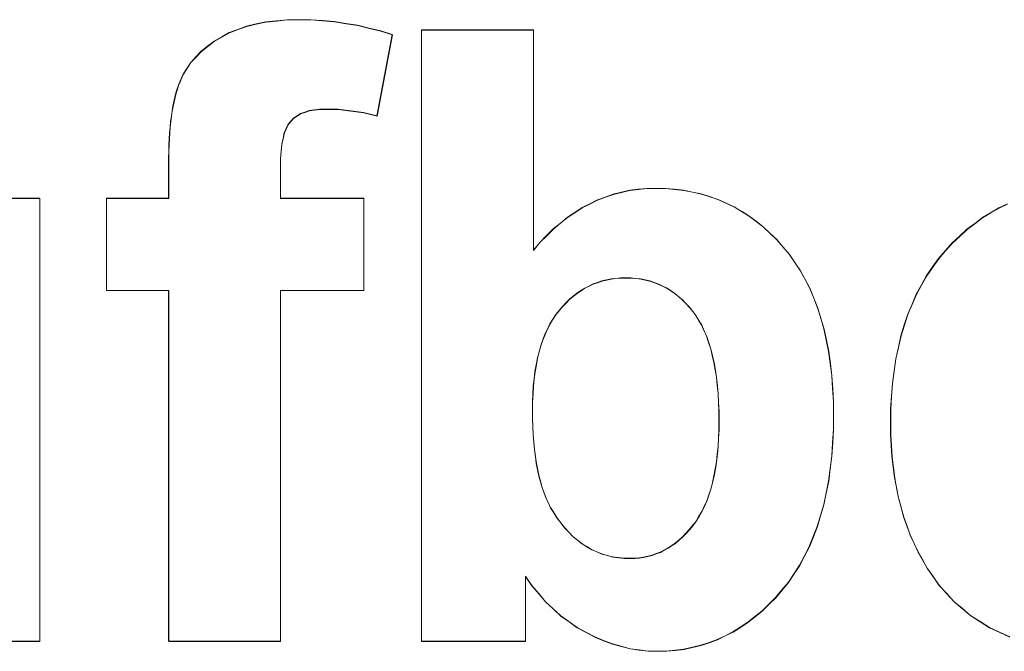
# Model space of a CAD drawing. Extents: x 229 to 926, y 37 to 878.
# Tile 78 of 163: x 327.02 to 331.05, y 819.49 to 822.07. Entities that reach past the tile are written whole.
import ezdxf
from ezdxf.lldxf.tags import DXFTag

# ---------------------------------------------------------------- set-up
doc = ezdxf.new("R2010")
doc.units = 0
doc.layers.get('0').update_dxf_attribs({"linetype": 'fein_strichliert', "lineweight": 13})
doc.layers.add('Beschriftung', color=7, linetype='Continuous', lineweight=25)
doc.layers.add('Beschriftung-A03CPAFWA9', color=7, linetype='Continuous', lineweight=25)
tags = doc.linetypes.add('fein_strichliert', pattern=[4, 1, -2, 1]).pattern_tags.tags
tags[8:9] = [DXFTag(74, 4), DXFTag(75, 0), DXFTag(340, '0'), DXFTag(46, 0.0), DXFTag(50, 0.0), DXFTag(44, 0.0), DXFTag(45, 0.0)]
tags[6:7] = [DXFTag(74, 4), DXFTag(75, 0), DXFTag(340, '0'), DXFTag(46, 0.0), DXFTag(50, 0.0), DXFTag(44, 0.0), DXFTag(45, 0.0)]
tags[4:5] = [DXFTag(74, 4), DXFTag(75, 0), DXFTag(340, '0'), DXFTag(46, 0.0), DXFTag(50, 0.0), DXFTag(44, 0.0), DXFTag(45, 0.0)]

# ---------------------------------------------------------------- blocks, each defined once
blk = doc.blocks.new('Referenz-A03CPAFUA9', base_point=(255.7277, 66.0323))
at = {"layer": 'Beschriftung', "color": 0, "lineweight": -2}
for p, q in [((327.9477, 822.0427), (327.9871, 822.0516)), ((327.9871, 822.0516), (328.0264, 822.0604)), ((328.0264, 822.0604), (328.0699, 822.0648)), ((328.0699, 822.0648), (328.1134, 822.0692)), ((328.1134, 822.0692), (328.161, 822.0692)), ((328.161, 822.0692), (328.2098, 822.0692)), ((328.2098, 822.0692), (328.2581, 822.0654)), ((328.2581, 822.0654), (328.3064, 822.0616)), ((328.3064, 822.0616), (328.3542, 822.054)), ((328.3542, 822.054), (328.4021, 822.0463)), ((327.8461, 821.9986), (327.8771, 822.0162)), ((327.8771, 822.0162), (327.9124, 822.0294)), ((327.9124, 822.0294), (327.9477, 822.0427)), ((328.4021, 822.0463), (328.4494, 822.0349)), ((328.4494, 822.0349), (328.4967, 822.0235)), ((328.4967, 822.0235), (328.5434, 822.0083)), ((328.6632, 819.5273), (328.6632, 822.0272)), ((328.6632, 822.0272), (329.1206, 822.0272)), ((329.1206, 822.0272), (329.1206, 821.127)), ((327.7887, 821.9607), (327.8149, 821.981)), ((327.8149, 821.981), (327.8461, 821.9986)), ((328.5434, 822.0083), (328.4808, 821.676)), ((327.7411, 821.9176), (327.7624, 821.9404)), ((327.7624, 821.9404), (327.7887, 821.9607)), ((327.7033, 821.8692), (327.7197, 821.8947)), ((327.7197, 821.8947), (327.7411, 821.9176)), ((327.6868, 821.8438), (327.7033, 821.8692)), ((327.6693, 821.8017), (327.6752, 821.8157)), ((327.6752, 821.8157), (327.6868, 821.8438)), ((327.6549, 821.7523), (327.6592, 821.77)), ((327.6592, 821.77), (327.6643, 821.7858)), ((327.6643, 821.7858), (327.6693, 821.8017)), ((327.6469, 821.7152), (327.6505, 821.7347)), ((327.6505, 821.7347), (327.6549, 821.7523)), ((327.6404, 821.6745), (327.6433, 821.6958)), ((327.6433, 821.6958), (327.6469, 821.7152)), ((328.1862, 821.6912), (328.1684, 821.6851)), ((328.2039, 821.6973), (328.1862, 821.6912)), ((328.2252, 821.7003), (328.2039, 821.6973)), ((328.2465, 821.7033), (328.2252, 821.7003)), ((328.2713, 821.7033), (328.2465, 821.7033)), ((328.3216, 821.7033), (328.2713, 821.7033)), ((328.374, 821.6965), (328.3216, 821.7033)), ((328.4264, 821.6897), (328.374, 821.6965)), ((328.4808, 821.676), (328.4264, 821.6897)), ((327.6353, 821.6302), (327.6375, 821.6532)), ((327.6375, 821.6532), (327.6404, 821.6745)), ((328.1292, 821.6546), (328.1184, 821.6425)), ((328.1399, 821.6668), (328.1292, 821.6546)), ((328.1542, 821.676), (328.1399, 821.6668)), ((328.1684, 821.6851), (328.1542, 821.676)), ((327.6331, 821.6071), (327.6353, 821.6302)), ((328.1103, 821.6247), (328.1022, 821.6069)), ((328.1184, 821.6425), (328.1103, 821.6247)), ((327.6303, 821.5574), (327.6317, 821.5823)), ((327.6317, 821.5823), (327.6331, 821.6071)), ((328.0969, 821.5835), (328.0915, 821.5601)), ((328.1022, 821.6069), (328.0969, 821.5835)), ((327.6287, 821.504), (327.6295, 821.5306)), ((327.6295, 821.5306), (327.6303, 821.5574)), ((328.0888, 821.5311), (328.0861, 821.5021)), ((328.0915, 821.5601), (328.0888, 821.5311)), ((327.6287, 821.4755), (327.6287, 821.504)), ((328.0861, 821.5021), (328.0861, 821.4675)), ((327.6287, 821.3394), (327.6287, 821.4755)), ((328.0861, 821.4675), (328.0861, 821.3394)), ((329.4808, 821.3637), (329.5144, 821.3715)), ((329.5144, 821.3715), (329.5493, 821.3755)), ((329.5493, 821.3755), (329.5842, 821.3794)), ((329.5842, 821.3794), (329.6203, 821.3794)), ((329.6203, 821.3794), (329.6597, 821.3794)), ((329.6597, 821.3794), (329.6974, 821.3757)), ((329.6974, 821.3757), (329.735, 821.372)), ((329.735, 821.372), (329.771, 821.3644)), ((326.6451, 821.3394), (327.1025, 821.3394)), ((327.1025, 821.3394), (327.1025, 819.5273)), ((327.3747, 821.3394), (327.6287, 821.3394)), ((327.3747, 820.9621), (327.3747, 821.3394)), ((328.0861, 821.3394), (328.4273, 821.3394)), ((328.4273, 821.3394), (328.4273, 820.9621)), ((329.3509, 821.3164), (329.3822, 821.332)), ((329.3822, 821.332), (329.4146, 821.3439)), ((329.4146, 821.3439), (329.4471, 821.3558)), ((329.4471, 821.3558), (329.4808, 821.3637)), ((329.771, 821.3644), (329.8069, 821.3569)), ((329.8069, 821.3569), (329.8412, 821.3457)), ((329.8412, 821.3457), (329.8754, 821.3345)), ((329.8754, 821.3345), (329.9079, 821.3195)), ((329.2898, 821.2808), (329.3198, 821.3005)), ((329.3198, 821.3005), (329.3509, 821.3164)), ((329.9079, 821.3195), (329.9405, 821.3045)), ((329.9405, 821.3045), (329.9713, 821.2859)), ((329.9713, 821.2859), (330.0022, 821.2671)), ((330.9905, 821.2799), (331.024, 821.2998)), ((331.024, 821.2998), (331.0594, 821.3157)), ((329.2309, 821.2374), (329.2597, 821.2611)), ((329.2597, 821.2611), (329.2898, 821.2808)), ((330.0022, 821.2671), (330.0314, 821.2446)), ((330.9251, 821.236), (330.9568, 821.26)), ((330.9568, 821.26), (330.9905, 821.2799)), ((329.1745, 821.1861), (329.2021, 821.2138)), ((329.2021, 821.2138), (329.2309, 821.2374)), ((330.0314, 821.2446), (330.0605, 821.2223)), ((330.0605, 821.2223), (330.088, 821.1961)), ((330.8635, 821.1843), (330.8933, 821.2122)), ((330.8933, 821.2122), (330.9251, 821.236)), ((329.1469, 821.1586), (329.1745, 821.1861)), ((330.088, 821.1961), (330.1155, 821.1699)), ((330.1155, 821.1699), (330.1413, 821.14)), ((330.8336, 821.1564), (330.8635, 821.1843)), ((329.1206, 821.127), (329.1469, 821.1586)), ((330.1413, 821.14), (330.167, 821.11)), ((330.7776, 821.0927), (330.8056, 821.1246)), ((330.8056, 821.1246), (330.8336, 821.1564)), ((330.167, 821.11), (330.1895, 821.0768)), ((330.753, 821.0578), (330.7776, 821.0927)), ((330.1895, 821.0768), (330.2121, 821.0436)), ((330.7285, 821.0229), (330.753, 821.0578)), ((329.4195, 821.0052), (329.4008, 821.001)), ((329.4383, 821.0094), (329.4195, 821.0052)), ((329.4579, 821.0114), (329.4383, 821.0094)), ((329.4775, 821.0136), (329.4579, 821.0114)), ((329.498, 821.0136), (329.4775, 821.0136)), ((329.5189, 821.0136), (329.498, 821.0136)), ((329.5388, 821.0114), (329.5189, 821.0136)), ((329.5588, 821.0093), (329.5388, 821.0114)), ((329.5778, 821.0049), (329.5588, 821.0093)), ((329.5968, 821.0007), (329.5778, 821.0049)), ((330.2121, 821.0436), (330.2314, 821.0071)), ((330.2314, 821.0071), (330.2507, 820.9706)), ((330.7076, 820.9849), (330.7285, 821.0229)), ((329.331, 820.9717), (329.3148, 820.9613)), ((329.348, 820.98), (329.331, 820.9717)), ((329.3651, 820.9885), (329.348, 820.98)), ((329.3829, 820.9947), (329.3651, 820.9885)), ((329.4008, 821.001), (329.3829, 820.9947)), ((329.6148, 820.9943), (329.5968, 821.0007)), ((329.633, 820.9878), (329.6148, 820.9943)), ((329.6501, 820.9793), (329.633, 820.9878)), ((329.6671, 820.9706), (329.6501, 820.9793)), ((329.6834, 820.96), (329.6671, 820.9706)), ((330.2507, 820.9706), (330.2668, 820.931)), ((330.6865, 820.947), (330.7076, 820.9849)), ((327.6287, 820.9621), (327.3747, 820.9621)), ((327.6287, 819.5273), (327.6287, 820.9621)), ((328.4273, 820.9621), (328.0861, 820.9621)), ((328.0861, 820.9621), (328.0861, 819.5273)), ((329.268, 820.9257), (329.2536, 820.9111)), ((329.2833, 820.9383), (329.268, 820.9257)), ((329.2986, 820.9509), (329.2833, 820.9383)), ((329.3148, 820.9613), (329.2986, 820.9509)), ((329.6996, 820.9492), (329.6834, 820.96)), ((329.7148, 820.9363), (329.6996, 820.9492)), ((329.73, 820.9235), (329.7148, 820.9363)), ((329.7444, 820.9085), (329.73, 820.9235)), ((330.2668, 820.931), (330.2829, 820.8912)), ((330.669, 820.906), (330.6865, 820.947)), ((329.2391, 820.8965), (329.2255, 820.8798)), ((329.2536, 820.9111), (329.2391, 820.8965)), ((329.7587, 820.8934), (329.7444, 820.9085)), ((329.772, 820.8763), (329.7587, 820.8934)), ((330.2829, 820.8912), (330.2958, 820.8481)), ((330.6515, 820.8649), (330.669, 820.906)), ((329.2002, 820.8441), (329.1883, 820.8253)), ((329.2119, 820.863), (329.2002, 820.8441)), ((329.2255, 820.8798), (329.2119, 820.863)), ((329.7854, 820.8592), (329.772, 820.8763)), ((329.7971, 820.8393), (329.7854, 820.8592)), ((330.2958, 820.8481), (330.3087, 820.8052)), ((330.6375, 820.8209), (330.6515, 820.8649)), ((329.178, 820.8042), (329.1678, 820.7831)), ((329.1883, 820.8253), (329.178, 820.8042)), ((329.8089, 820.8195), (329.7971, 820.8393)), ((329.8189, 820.7969), (329.8089, 820.8195)), ((330.3087, 820.8052), (330.3183, 820.759)), ((330.6234, 820.7769), (330.6375, 820.8209)), ((329.1678, 820.7831), (329.1594, 820.7599)), ((329.8289, 820.7744), (329.8189, 820.7969)), ((329.8373, 820.7491), (329.8289, 820.7744)), ((330.613, 820.7298), (330.6234, 820.7769)), ((329.1508, 820.7366), (329.1441, 820.7112)), ((329.1594, 820.7599), (329.1508, 820.7366)), ((329.8457, 820.7238), (329.8373, 820.7491)), ((329.8523, 820.6959), (329.8457, 820.7238)), ((330.3183, 820.759), (330.328, 820.7127)), ((330.6024, 820.6826), (330.613, 820.7298)), ((329.1372, 820.6858), (329.1322, 820.6582)), ((329.1441, 820.7112), (329.1372, 820.6858)), ((329.8591, 820.6678), (329.8523, 820.6959)), ((330.328, 820.7127), (330.3344, 820.6631)), ((330.5955, 820.6325), (330.6024, 820.6826)), ((329.1322, 820.6582), (329.1271, 820.6307)), ((329.864, 820.6372), (329.8591, 820.6678)), ((330.3344, 820.6631), (330.3409, 820.6137)), ((329.1271, 820.6307), (329.1237, 820.6009)), ((329.8691, 820.6066), (329.864, 820.6372)), ((329.8724, 820.5732), (329.8691, 820.6066)), ((330.3409, 820.6137), (330.3441, 820.5609)), ((330.5885, 820.5823), (330.5955, 820.6325)), ((329.1203, 820.5712), (329.1186, 820.5392)), ((329.1237, 820.6009), (329.1203, 820.5712)), ((329.8758, 820.5399), (329.8724, 820.5732)), ((330.3441, 820.5609), (330.3473, 820.5081)), ((330.5849, 820.5291), (330.5885, 820.5823)), ((329.1186, 820.5392), (329.1169, 820.5073)), ((329.8775, 820.5037), (329.8758, 820.5399)), ((330.5815, 820.476), (330.5849, 820.5291)), ((329.1169, 820.5073), (329.1169, 820.4732)), ((329.8791, 820.4677), (329.8775, 820.5037)), ((330.3473, 820.5081), (330.3473, 820.452)), ((329.1169, 820.4732), (329.1169, 820.4381)), ((329.8791, 820.429), (329.8791, 820.4677)), ((330.3473, 820.452), (330.3473, 820.3941)), ((330.5815, 820.4197), (330.5815, 820.476)), ((329.1169, 820.4381), (329.1182, 820.4052)), ((329.1182, 820.4052), (329.1196, 820.3724)), ((329.8791, 820.3925), (329.8791, 820.429)), ((330.5815, 820.3726), (330.5815, 820.4197)), ((329.1196, 820.3724), (329.1222, 820.3417)), ((329.8775, 820.3585), (329.8791, 820.3925)), ((330.3473, 820.3941), (330.344, 820.3395)), ((330.5841, 820.3275), (330.5815, 820.3726)), ((329.1222, 820.3417), (329.1248, 820.3112)), ((329.8725, 820.293), (329.8758, 820.3245)), ((329.8758, 820.3245), (329.8775, 820.3585)), ((330.344, 820.3395), (330.3407, 820.2849)), ((330.5868, 820.2825), (330.5841, 820.3275)), ((329.1248, 820.3112), (329.1287, 820.283)), ((329.1287, 820.283), (329.1327, 820.2546)), ((329.8691, 820.2613), (329.8725, 820.293)), ((330.3407, 820.2849), (330.3341, 820.2335)), ((330.5921, 820.2394), (330.5868, 820.2825)), ((329.1327, 820.2546), (329.138, 820.2286)), ((329.8642, 820.2322), (329.8691, 820.2613)), ((330.5974, 820.1964), (330.5921, 820.2394)), ((329.138, 820.2286), (329.1433, 820.2026)), ((329.1433, 820.2026), (329.1499, 820.1789)), ((329.8525, 820.1764), (329.8592, 820.2031)), ((329.8592, 820.2031), (329.8642, 820.2322)), ((330.3341, 820.2335), (330.3276, 820.1823)), ((329.1499, 820.1789), (329.1565, 820.1552)), ((329.8459, 820.1497), (329.8525, 820.1764)), ((330.3276, 820.1823), (330.3177, 820.1343)), ((330.6054, 820.1554), (330.5974, 820.1964)), ((329.1565, 820.1552), (329.1643, 820.1338)), ((329.1643, 820.1338), (329.1723, 820.1124)), ((329.8293, 820.1012), (329.8376, 820.1254)), ((329.8376, 820.1254), (329.8459, 820.1497)), ((330.3177, 820.1343), (330.3079, 820.0863)), ((330.6134, 820.1144), (330.6054, 820.1554)), ((329.1723, 820.1124), (329.1815, 820.0933)), ((329.1815, 820.0933), (329.1907, 820.0742)), ((329.8094, 820.0576), (329.8194, 820.0795)), ((329.8194, 820.0795), (329.8293, 820.1012)), ((330.3079, 820.0863), (330.2947, 820.0417)), ((330.6241, 820.0754), (330.6134, 820.1144)), ((329.1907, 820.0742), (329.2012, 820.0573)), ((329.2012, 820.0573), (329.216, 820.0334)), ((329.7862, 820.0189), (329.7978, 820.0382)), ((329.7978, 820.0382), (329.8094, 820.0576)), ((330.2947, 820.0417), (330.2816, 819.997)), ((330.6347, 820.0364), (330.6241, 820.0754)), ((329.216, 820.0334), (329.232, 820.0126)), ((329.232, 820.0126), (329.2481, 819.9917)), ((329.7596, 819.985), (329.7729, 820.0019)), ((329.7729, 820.0019), (329.7862, 820.0189)), ((330.648, 819.9994), (330.6347, 820.0364)), ((330.6614, 819.9624), (330.648, 819.9994)), ((329.2481, 819.9917), (329.2653, 819.9738)), ((329.2653, 819.9738), (329.2826, 819.9559)), ((329.7316, 819.9554), (329.7456, 819.9702)), ((329.7456, 819.9702), (329.7596, 819.985)), ((330.2816, 819.997), (330.2652, 819.9557)), ((330.6773, 819.9275), (330.6614, 819.9624)), ((329.2826, 819.9559), (329.3009, 819.941)), ((329.3009, 819.941), (329.3194, 819.9261)), ((329.3194, 819.9261), (329.339, 819.9142)), ((329.6716, 819.9087), (329.6869, 819.9194)), ((329.6869, 819.9194), (329.7023, 819.93)), ((329.7023, 819.93), (329.7169, 819.9427)), ((329.7169, 819.9427), (329.7316, 819.9554)), ((330.2652, 819.9557), (330.2488, 819.9144)), ((330.6935, 819.8924), (330.6773, 819.9275)), ((329.339, 819.9142), (329.3587, 819.9023)), ((329.3587, 819.9023), (329.3796, 819.8933)), ((329.3796, 819.8933), (329.4005, 819.8843)), ((329.4005, 819.8843), (329.4226, 819.8784)), ((329.4226, 819.8784), (329.4447, 819.8724)), ((329.5885, 819.8749), (329.6059, 819.8791)), ((329.6059, 819.8791), (329.6226, 819.8855)), ((329.6226, 819.8855), (329.6394, 819.8918)), ((329.6394, 819.8918), (329.6555, 819.9003)), ((329.6555, 819.9003), (329.6716, 819.9087)), ((330.2291, 819.8764), (330.2094, 819.8385)), ((330.2488, 819.9144), (330.2291, 819.8764)), ((330.7121, 819.8596), (330.6935, 819.8924)), ((329.4447, 819.8724), (329.468, 819.8694)), ((329.468, 819.8694), (329.4913, 819.8664)), ((329.4913, 819.8664), (329.5159, 819.8664)), ((329.5159, 819.8664), (329.5347, 819.8664)), ((329.5347, 819.8664), (329.5528, 819.8686)), ((329.5528, 819.8686), (329.571, 819.8707)), ((329.571, 819.8707), (329.5885, 819.8749)), ((330.2094, 819.8385), (330.1864, 819.8038)), ((330.7308, 819.8267), (330.7121, 819.8596)), ((330.1864, 819.8038), (330.1634, 819.7691)), ((330.7521, 819.7958), (330.7308, 819.8267)), ((329.1138, 819.7554), (329.0879, 819.7933)), ((329.0879, 819.7933), (329.0879, 819.5273)), ((330.1634, 819.7691), (330.1372, 819.7378)), ((330.779, 819.7572), (330.7521, 819.7958)), ((330.8098, 819.7234), (330.779, 819.7572)), ((329.1423, 819.722), (329.1138, 819.7554)), ((329.1707, 819.6888), (329.1423, 819.722)), ((330.1372, 819.7378), (330.1109, 819.7065)), ((330.8404, 819.6897), (330.8098, 819.7234)), ((329.2016, 819.6602), (329.1707, 819.6888)), ((330.0832, 819.6791), (330.0555, 819.6517)), ((330.1109, 819.7065), (330.0832, 819.6791)), ((330.8748, 819.6608), (330.8404, 819.6897)), ((329.2326, 819.6315), (329.2016, 819.6602)), ((330.0555, 819.6517), (330.0264, 819.6282)), ((330.9091, 819.6319), (330.8748, 819.6608)), ((329.266, 819.6077), (329.2326, 819.6315)), ((329.2994, 819.5837), (329.266, 819.6077)), ((329.9973, 819.6047), (329.9668, 819.5851)), ((330.0264, 819.6282), (329.9973, 819.6047)), ((330.9471, 819.6077), (330.9091, 819.6319)), ((330.9851, 819.5837), (330.9471, 819.6077)), ((329.3354, 819.5644), (329.2994, 819.5837)), ((329.3713, 819.5451), (329.3354, 819.5644)), ((329.9364, 819.5655), (329.9044, 819.5499)), ((329.9668, 819.5851), (329.9364, 819.5655)), ((331.0268, 819.5644), (330.9851, 819.5837)), ((331.0684, 819.5451), (331.0268, 819.5644)), ((327.1025, 819.5273), (326.6779, 819.5273)), ((328.0861, 819.5273), (327.6287, 819.5273)), ((329.0879, 819.5273), (328.6632, 819.5273)), ((329.4074, 819.5306), (329.3713, 819.5451)), ((329.4436, 819.5162), (329.4074, 819.5306)), ((329.48, 819.5066), (329.4436, 819.5162)), ((329.8393, 819.5225), (329.8059, 819.5107)), ((329.8726, 819.5342), (329.8393, 819.5225)), ((329.9044, 819.5499), (329.8726, 819.5342)), ((329.5164, 819.4969), (329.48, 819.5066)), ((329.5531, 819.4921), (329.5164, 819.4969)), ((329.5897, 819.4872), (329.5531, 819.4921)), ((329.6267, 819.4872), (329.5897, 819.4872)), ((329.6642, 819.4872), (329.6267, 819.4872)), ((329.7003, 819.4911), (329.6642, 819.4872)), ((329.7365, 819.4951), (329.7003, 819.4911)), ((329.7712, 819.5029), (329.7365, 819.4951)), ((329.8059, 819.5107), (329.7712, 819.5029))]:
    blk.add_line(p, q, dxfattribs=at)
blk = doc.blocks.new('Referenz-A03CPAG8A9', base_point=(281.5986, 66.0323))
at = {"layer": 'Beschriftung-A03CPAFWA9', "color": 0, "lineweight": -2}
for p, q in [((327.9483, 822.0416), (327.9877, 822.0505)), ((327.9877, 822.0505), (328.027, 822.0593)), ((328.027, 822.0593), (328.0705, 822.0638)), ((328.0705, 822.0638), (328.114, 822.0681)), ((328.114, 822.0681), (328.1616, 822.0681)), ((328.1616, 822.0681), (328.2104, 822.0681)), ((328.2104, 822.0681), (328.2588, 822.0644)), ((328.2588, 822.0644), (328.307, 822.0606)), ((328.307, 822.0606), (328.3548, 822.0529)), ((328.3548, 822.0529), (328.4027, 822.0453)), ((327.8467, 821.9976), (327.8778, 822.0152)), ((327.8778, 822.0152), (327.9131, 822.0284)), ((327.9131, 822.0284), (327.9483, 822.0416)), ((328.4027, 822.0453), (328.45, 822.0338)), ((328.45, 822.0338), (328.4973, 822.0225)), ((328.4973, 822.0225), (328.544, 822.0072)), ((328.6638, 819.5263), (328.6638, 822.0262)), ((328.6638, 822.0262), (329.1212, 822.0262)), ((329.1212, 822.0262), (329.1212, 821.1259)), ((327.7893, 821.9597), (327.8155, 821.9799)), ((327.8155, 821.9799), (327.8467, 821.9976)), ((328.544, 822.0072), (328.4814, 821.675)), ((327.7417, 821.9165), (327.763, 821.9394)), ((327.763, 821.9394), (327.7893, 821.9597)), ((327.7039, 821.8682), (327.7203, 821.8937)), ((327.7203, 821.8937), (327.7417, 821.9165)), ((327.6874, 821.8428), (327.7039, 821.8682)), ((327.67, 821.8007), (327.6758, 821.8147)), ((327.6758, 821.8147), (327.6874, 821.8428)), ((327.6555, 821.7513), (327.6598, 821.769)), ((327.6598, 821.769), (327.6649, 821.7848)), ((327.6649, 821.7848), (327.67, 821.8007)), ((327.6475, 821.7142), (327.6512, 821.7337)), ((327.6512, 821.7337), (327.6555, 821.7513)), ((327.641, 821.6735), (327.644, 821.6947)), ((327.644, 821.6947), (327.6475, 821.7142)), ((328.1868, 821.6901), (328.169, 821.6841)), ((328.2046, 821.6962), (328.1868, 821.6901)), ((328.2259, 821.6992), (328.2046, 821.6962)), ((328.2471, 821.7023), (328.2259, 821.6992)), ((328.2719, 821.7023), (328.2471, 821.7023)), ((328.3222, 821.7023), (328.2719, 821.7023)), ((328.3747, 821.6954), (328.3222, 821.7023)), ((328.427, 821.6887), (328.3747, 821.6954)), ((328.4814, 821.675), (328.427, 821.6887)), ((327.636, 821.6292), (327.6381, 821.6522)), ((327.6381, 821.6522), (327.641, 821.6735)), ((328.1298, 821.6536), (328.119, 821.6414)), ((328.1405, 821.6658), (328.1298, 821.6536)), ((328.1548, 821.6749), (328.1405, 821.6658)), ((328.169, 821.6841), (328.1548, 821.6749)), ((327.6338, 821.6061), (327.636, 821.6292)), ((328.1109, 821.6237), (328.1029, 821.6059)), ((328.119, 821.6414), (328.1109, 821.6237)), ((327.6309, 821.5563), (327.6323, 821.5812)), ((327.6323, 821.5812), (327.6338, 821.6061)), ((328.0976, 821.5825), (328.0921, 821.5591)), ((328.1029, 821.6059), (328.0976, 821.5825)), ((327.6294, 821.5029), (327.6302, 821.5296)), ((327.6302, 821.5296), (327.6309, 821.5563)), ((328.0894, 821.53), (328.0867, 821.5011)), ((328.0921, 821.5591), (328.0894, 821.53)), ((327.6294, 821.4744), (327.6294, 821.5029)), ((328.0867, 821.5011), (328.0867, 821.4664)), ((327.6294, 821.3384), (327.6294, 821.4744)), ((328.0867, 821.4664), (328.0867, 821.3384)), ((329.4814, 821.3626), (329.515, 821.3704)), ((329.515, 821.3704), (329.55, 821.3745)), ((329.55, 821.3745), (329.5848, 821.3784)), ((329.5848, 821.3784), (329.6209, 821.3784)), ((329.6209, 821.3784), (329.6603, 821.3784)), ((329.6603, 821.3784), (329.698, 821.3746)), ((329.698, 821.3746), (329.7356, 821.3709)), ((329.7356, 821.3709), (329.7716, 821.3634)), ((326.6458, 821.3384), (327.1031, 821.3384)), ((327.1031, 821.3384), (327.1031, 819.5263)), ((327.3753, 821.3384), (327.6294, 821.3384)), ((327.3753, 820.9611), (327.3753, 821.3384)), ((328.0867, 821.3384), (328.4279, 821.3384)), ((328.4279, 821.3384), (328.4279, 820.9611)), ((329.3515, 821.3153), (329.3828, 821.331)), ((329.3828, 821.331), (329.4152, 821.3429)), ((329.4152, 821.3429), (329.4477, 821.3547)), ((329.4477, 821.3547), (329.4814, 821.3626)), ((329.7716, 821.3634), (329.8075, 821.3559)), ((329.8075, 821.3559), (329.8418, 821.3447)), ((329.8418, 821.3447), (329.876, 821.3335)), ((329.876, 821.3335), (329.9085, 821.3185)), ((329.2904, 821.2798), (329.3204, 821.2995)), ((329.3204, 821.2995), (329.3515, 821.3153)), ((329.9085, 821.3185), (329.9411, 821.3035)), ((329.9411, 821.3035), (329.972, 821.2849)), ((330.9911, 821.2788), (331.0246, 821.2987)), ((331.0246, 821.2987), (331.06, 821.3146)), ((329.2315, 821.2364), (329.2603, 821.2601)), ((329.2603, 821.2601), (329.2904, 821.2798)), ((329.972, 821.2849), (330.0028, 821.2661)), ((330.0028, 821.2661), (330.032, 821.2436)), ((330.9257, 821.235), (330.9574, 821.2589)), ((330.9574, 821.2589), (330.9911, 821.2788)), ((329.1751, 821.1851), (329.2027, 821.2127)), ((329.2027, 821.2127), (329.2315, 821.2364)), ((330.032, 821.2436), (330.0611, 821.2213)), ((330.0611, 821.2213), (330.0886, 821.195)), ((330.8641, 821.1832), (330.8939, 821.2111)), ((330.8939, 821.2111), (330.9257, 821.235)), ((329.1476, 821.1575), (329.1751, 821.1851)), ((330.0886, 821.195), (330.1161, 821.1688)), ((330.1161, 821.1688), (330.1419, 821.1389)), ((330.8342, 821.1553), (330.8641, 821.1832)), ((329.1212, 821.1259), (329.1476, 821.1575)), ((330.1419, 821.1389), (330.1676, 821.109)), ((330.8062, 821.1235), (330.8342, 821.1553)), ((330.1676, 821.109), (330.1901, 821.0758)), ((330.7536, 821.0568), (330.7782, 821.0916)), ((330.7782, 821.0916), (330.8062, 821.1235)), ((330.1901, 821.0758), (330.2127, 821.0426)), ((330.7291, 821.0219), (330.7536, 821.0568)), ((329.4201, 821.0042), (329.4014, 821)), ((329.4389, 821.0084), (329.4201, 821.0042)), ((329.4585, 821.0104), (329.4389, 821.0084)), ((329.4781, 821.0125), (329.4585, 821.0104)), ((329.4986, 821.0125), (329.4781, 821.0125)), ((329.5195, 821.0125), (329.4986, 821.0125)), ((329.5394, 821.0104), (329.5195, 821.0125)), ((329.5594, 821.0083), (329.5394, 821.0104)), ((329.5784, 821.0039), (329.5594, 821.0083)), ((329.5974, 820.9996), (329.5784, 821.0039)), ((330.2127, 821.0426), (330.232, 821.0061)), ((330.232, 821.0061), (330.2513, 820.9696)), ((330.7082, 820.9839), (330.7291, 821.0219)), ((329.3316, 820.9707), (329.3154, 820.9603)), ((329.3486, 820.979), (329.3316, 820.9707)), ((329.3657, 820.9875), (329.3486, 820.979)), ((329.3835, 820.9937), (329.3657, 820.9875)), ((329.4014, 821), (329.3835, 820.9937)), ((329.6154, 820.9932), (329.5974, 820.9996)), ((329.6336, 820.9868), (329.6154, 820.9932)), ((329.6507, 820.9782), (329.6336, 820.9868)), ((329.6678, 820.9696), (329.6507, 820.9782)), ((329.684, 820.9589), (329.6678, 820.9696)), ((330.2513, 820.9696), (330.2674, 820.9299)), ((330.6871, 820.946), (330.7082, 820.9839)), ((327.6294, 820.9611), (327.3753, 820.9611)), ((327.6294, 819.5263), (327.6294, 820.9611)), ((328.4279, 820.9611), (328.0867, 820.9611)), ((328.0867, 820.9611), (328.0867, 819.5263)), ((329.2686, 820.9247), (329.2542, 820.9101)), ((329.284, 820.9373), (329.2686, 820.9247)), ((329.2992, 820.9498), (329.284, 820.9373)), ((329.3154, 820.9603), (329.2992, 820.9498)), ((329.7002, 820.9482), (329.684, 820.9589)), ((329.7154, 820.9353), (329.7002, 820.9482)), ((329.7306, 820.9224), (329.7154, 820.9353)), ((330.2674, 820.9299), (330.2835, 820.8901)), ((330.6696, 820.905), (330.6871, 820.946)), ((329.2397, 820.8955), (329.2262, 820.8787)), ((329.2542, 820.9101), (329.2397, 820.8955)), ((329.745, 820.9074), (329.7306, 820.9224)), ((329.7593, 820.8924), (329.745, 820.9074)), ((329.7726, 820.8753), (329.7593, 820.8924)), ((330.2835, 820.8901), (330.2964, 820.8471)), ((330.6521, 820.8639), (330.6696, 820.905)), ((329.2008, 820.843), (329.1889, 820.8242)), ((329.2126, 820.862), (329.2008, 820.843)), ((329.2262, 820.8787), (329.2126, 820.862)), ((329.786, 820.8582), (329.7726, 820.8753)), ((329.7978, 820.8383), (329.786, 820.8582)), ((330.2964, 820.8471), (330.3093, 820.8042)), ((330.6381, 820.8199), (330.6521, 820.8639)), ((329.1786, 820.8032), (329.1684, 820.7821)), ((329.1889, 820.8242), (329.1786, 820.8032)), ((329.8095, 820.8184), (329.7978, 820.8383)), ((329.8195, 820.7959), (329.8095, 820.8184)), ((330.3093, 820.8042), (330.3189, 820.7579)), ((330.624, 820.7758), (330.6381, 820.8199)), ((329.1684, 820.7821), (329.16, 820.7589)), ((329.8296, 820.7733), (329.8195, 820.7959)), ((329.8379, 820.7481), (329.8296, 820.7733)), ((330.6136, 820.7288), (330.624, 820.7758)), ((329.1515, 820.7356), (329.1447, 820.7102)), ((329.16, 820.7589), (329.1515, 820.7356)), ((329.8463, 820.7228), (329.8379, 820.7481)), ((329.8529, 820.6948), (329.8463, 820.7228)), ((330.3189, 820.7579), (330.3286, 820.7117)), ((330.603, 820.6816), (330.6136, 820.7288)), ((329.1378, 820.6848), (329.1328, 820.6572)), ((329.1447, 820.7102), (329.1378, 820.6848)), ((329.8597, 820.6668), (329.8529, 820.6948)), ((330.3286, 820.7117), (330.335, 820.6621)), ((330.5961, 820.6315), (330.603, 820.6816)), ((329.1328, 820.6572), (329.1277, 820.6297)), ((329.8647, 820.6362), (329.8597, 820.6668)), ((330.335, 820.6621), (330.3415, 820.6127)), ((329.1277, 820.6297), (329.1243, 820.5999)), ((329.8697, 820.6055), (329.8647, 820.6362)), ((329.873, 820.5722), (329.8697, 820.6055)), ((330.3415, 820.6127), (330.3447, 820.5599)), ((330.5891, 820.5813), (330.5961, 820.6315)), ((329.1209, 820.5701), (329.1192, 820.5382)), ((329.1243, 820.5999), (329.1209, 820.5701)), ((329.8764, 820.5388), (329.873, 820.5722)), ((330.5855, 820.5281), (330.5891, 820.5813)), ((329.1192, 820.5382), (329.1175, 820.5062)), ((329.8781, 820.5027), (329.8764, 820.5388)), ((330.3447, 820.5599), (330.3479, 820.507)), ((330.5821, 820.4749), (330.5855, 820.5281)), ((329.1175, 820.5062), (329.1175, 820.4722)), ((329.8797, 820.4666), (329.8781, 820.5027)), ((330.3479, 820.507), (330.3479, 820.451)), ((329.1175, 820.4722), (329.1175, 820.4371)), ((329.8797, 820.4279), (329.8797, 820.4666)), ((330.3479, 820.451), (330.3479, 820.3931)), ((330.5821, 820.4187), (330.5821, 820.4749)), ((329.1175, 820.4371), (329.1189, 820.4042)), ((329.1189, 820.4042), (329.1202, 820.3714)), ((329.8797, 820.3914), (329.8797, 820.4279)), ((330.5821, 820.3716), (330.5821, 820.4187)), ((329.1202, 820.3714), (329.1228, 820.3407)), ((329.8781, 820.3575), (329.8797, 820.3914)), ((330.3479, 820.3931), (330.3446, 820.3385)), ((330.5847, 820.3265), (330.5821, 820.3716)), ((329.1228, 820.3407), (329.1255, 820.3101)), ((329.8731, 820.2919), (329.8764, 820.3235)), ((329.8764, 820.3235), (329.8781, 820.3575)), ((330.3446, 820.3385), (330.3413, 820.2839)), ((330.5874, 820.2814), (330.5847, 820.3265)), ((329.1255, 820.3101), (329.1294, 820.2819)), ((329.1294, 820.2819), (329.1333, 820.2536)), ((329.8697, 820.2603), (329.8731, 820.2919)), ((330.3413, 820.2839), (330.3347, 820.2325)), ((330.5927, 820.2384), (330.5874, 820.2814)), ((329.1333, 820.2536), (329.1386, 820.2276)), ((329.8648, 820.2312), (329.8697, 820.2603)), ((329.1386, 820.2276), (329.1439, 820.2016)), ((329.1439, 820.2016), (329.1505, 820.1779)), ((329.8531, 820.1754), (329.8598, 820.202)), ((329.8598, 820.202), (329.8648, 820.2312)), ((330.3347, 820.2325), (330.3282, 820.1813)), ((330.598, 820.1954), (330.5927, 820.2384)), ((329.1505, 820.1779), (329.1571, 820.1542)), ((329.8465, 820.1487), (329.8531, 820.1754)), ((330.3282, 820.1813), (330.3183, 820.1333)), ((330.606, 820.1544), (330.598, 820.1954)), ((329.1571, 820.1542), (329.1649, 820.1328)), ((329.1649, 820.1328), (329.1729, 820.1114)), ((329.8299, 820.1002), (329.8382, 820.1244)), ((329.8382, 820.1244), (329.8465, 820.1487)), ((330.3183, 820.1333), (330.3085, 820.0853)), ((330.614, 820.1134), (330.606, 820.1544)), ((329.1729, 820.1114), (329.1821, 820.0923)), ((329.1821, 820.0923), (329.1913, 820.0732)), ((329.81, 820.0566), (329.82, 820.0784)), ((329.82, 820.0784), (329.8299, 820.1002)), ((330.3085, 820.0853), (330.2953, 820.0407)), ((330.6247, 820.0744), (330.614, 820.1134)), ((329.1913, 820.0732), (329.2018, 820.0563)), ((329.2018, 820.0563), (329.2166, 820.0324)), ((329.7984, 820.0372), (329.81, 820.0566)), ((330.2953, 820.0407), (330.2823, 819.996)), ((330.6353, 820.0354), (330.6247, 820.0744)), ((329.2166, 820.0324), (329.2326, 820.0116)), ((329.2326, 820.0116), (329.2487, 819.9907)), ((329.7602, 819.984), (329.7735, 820.0009)), ((329.7735, 820.0009), (329.7868, 820.0178)), ((329.7868, 820.0178), (329.7984, 820.0372)), ((330.6486, 819.9984), (330.6353, 820.0354)), ((330.662, 819.9614), (330.6486, 819.9984)), ((329.2487, 819.9907), (329.266, 819.9728)), ((329.266, 819.9728), (329.2832, 819.9548)), ((329.7322, 819.9544), (329.7462, 819.9692)), ((329.7462, 819.9692), (329.7602, 819.984)), ((330.2823, 819.996), (330.2658, 819.9547)), ((330.6779, 819.9265), (330.662, 819.9614)), ((329.2832, 819.9548), (329.3015, 819.94)), ((329.3015, 819.94), (329.32, 819.9251)), ((329.32, 819.9251), (329.3396, 819.9132)), ((329.6722, 819.9077), (329.6875, 819.9184)), ((329.6875, 819.9184), (329.7029, 819.929)), ((329.7029, 819.929), (329.7176, 819.9417)), ((329.7176, 819.9417), (329.7322, 819.9544)), ((330.2658, 819.9547), (330.2494, 819.9134)), ((330.6941, 819.8914), (330.6779, 819.9265)), ((329.3396, 819.9132), (329.3593, 819.9013)), ((329.3593, 819.9013), (329.3802, 819.8923)), ((329.3802, 819.8923), (329.4011, 819.8833)), ((329.4011, 819.8833), (329.4232, 819.8773)), ((329.4232, 819.8773), (329.4453, 819.8714)), ((329.5891, 819.8739), (329.6065, 819.8781)), ((329.6065, 819.8781), (329.6233, 819.8845)), ((329.6233, 819.8845), (329.64, 819.8908)), ((329.64, 819.8908), (329.6561, 819.8993)), ((329.6561, 819.8993), (329.6722, 819.9077)), ((330.2494, 819.9134), (330.2297, 819.8754)), ((330.7127, 819.8586), (330.6941, 819.8914)), ((329.4453, 819.8714), (329.4686, 819.8684)), ((329.4686, 819.8684), (329.4919, 819.8654)), ((329.4919, 819.8654), (329.5165, 819.8654)), ((329.5165, 819.8654), (329.5353, 819.8654)), ((329.5353, 819.8654), (329.5534, 819.8676)), ((329.5534, 819.8676), (329.5716, 819.8696)), ((329.5716, 819.8696), (329.5891, 819.8739)), ((330.21, 819.8375), (330.187, 819.8028)), ((330.2297, 819.8754), (330.21, 819.8375)), ((330.7313, 819.8256), (330.7127, 819.8586)), ((330.187, 819.8028), (330.164, 819.7681)), ((330.7526, 819.7948), (330.7313, 819.8256)), ((329.1144, 819.7543), (329.0885, 819.7923)), ((329.0885, 819.7923), (329.0885, 819.5263)), ((330.164, 819.7681), (330.1378, 819.7368)), ((330.7796, 819.7562), (330.7526, 819.7948)), ((330.8104, 819.7224), (330.7796, 819.7562)), ((329.1429, 819.721), (329.1144, 819.7543)), ((329.1714, 819.6878), (329.1429, 819.721)), ((330.1378, 819.7368), (330.1115, 819.7055)), ((330.841, 819.6887), (330.8104, 819.7224)), ((329.2022, 819.6592), (329.1714, 819.6878)), ((330.0838, 819.6781), (330.0561, 819.6507)), ((330.1115, 819.7055), (330.0838, 819.6781)), ((330.8754, 819.6597), (330.841, 819.6887)), ((329.2332, 819.6305), (329.2022, 819.6592)), ((330.0561, 819.6507), (330.027, 819.6272)), ((330.9097, 819.6309), (330.8754, 819.6597)), ((329.2666, 819.6066), (329.2332, 819.6305)), ((329.3, 819.5827), (329.2666, 819.6066)), ((329.998, 819.6037), (329.9674, 819.5841)), ((330.027, 819.6272), (329.998, 819.6037)), ((330.9477, 819.6067), (330.9097, 819.6309)), ((330.9857, 819.5827), (330.9477, 819.6067)), ((329.336, 819.5634), (329.3, 819.5827)), ((329.3719, 819.5441), (329.336, 819.5634)), ((329.937, 819.5645), (329.9051, 819.5489)), ((329.9674, 819.5841), (329.937, 819.5645)), ((331.0274, 819.5634), (330.9857, 819.5827)), ((331.069, 819.5441), (331.0274, 819.5634)), ((327.1031, 819.5263), (326.6785, 819.5263)), ((328.0867, 819.5263), (327.6294, 819.5263)), ((329.0885, 819.5263), (328.6638, 819.5263)), ((329.408, 819.5296), (329.3719, 819.5441)), ((329.4442, 819.5152), (329.408, 819.5296)), ((329.4806, 819.5056), (329.4442, 819.5152)), ((329.8399, 819.5214), (329.8065, 819.5097)), ((329.8732, 819.5332), (329.8399, 819.5214)), ((329.9051, 819.5489), (329.8732, 819.5332)), ((329.517, 819.4959), (329.4806, 819.5056)), ((329.5537, 819.491), (329.517, 819.4959)), ((329.5904, 819.4862), (329.5537, 819.491)), ((329.6273, 819.4862), (329.5904, 819.4862)), ((329.6648, 819.4862), (329.6273, 819.4862)), ((329.701, 819.4901), (329.6648, 819.4862)), ((329.7371, 819.4941), (329.701, 819.4901)), ((329.7718, 819.5019), (329.7371, 819.4941)), ((329.8065, 819.5097), (329.7718, 819.5019))]:
    blk.add_line(p, q, dxfattribs=at)

msp = doc.modelspace()

# ---------------------------------------------------------------- block references
at = {"color": 251, "lineweight": 13, "ltscale": 0.13, "true_color": 0x606060}
for name, p in [('Referenz-A03CPAFUA9', (255.7277, 66.0323)), ('Referenz-A03CPAG8A9', (281.5986, 66.0323))]:
    msp.add_blockref(name, p, dxfattribs=at)

doc.saveas('drawing.dxf')
